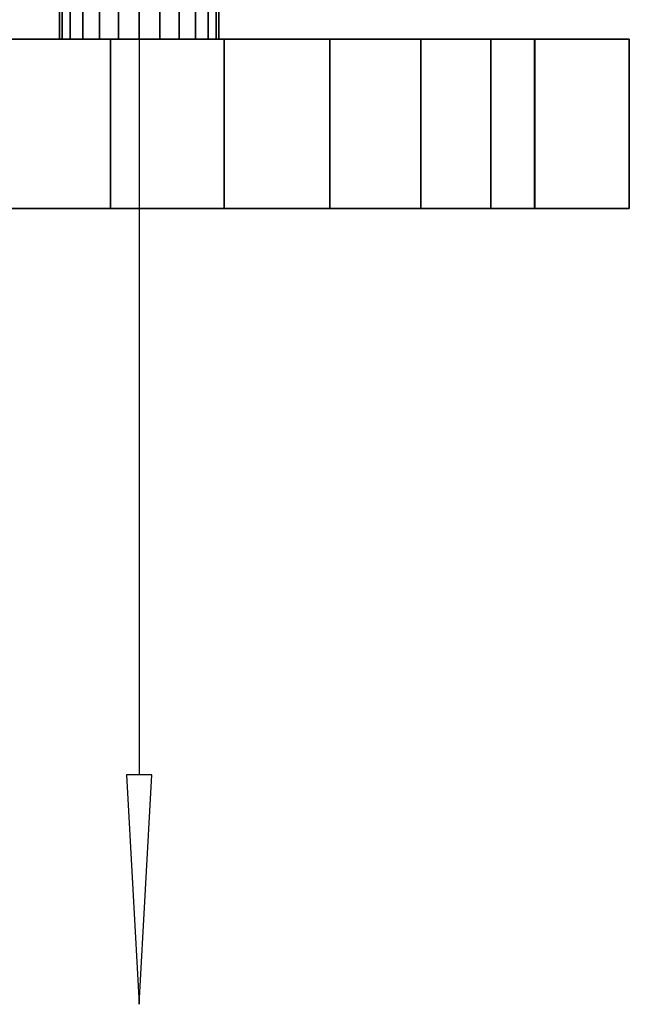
# Model space of a CAD drawing. Header units: millimetres. Extents: x -132 to 74, y -77 to 78.
# Tile 9 of 10: x 25 to 74, y -77 to 2. Entities that reach past the tile are written whole.
import ezdxf

# ---------------------------------------------------------------- set-up
doc = ezdxf.new("R2010")
doc.units = ezdxf.units.MM
doc.layers.add('P-SANR-FIXT', color=6, linetype='Continuous', lineweight=30)

msp = doc.modelspace()

# ---------------------------------------------------------------- linework, layer by layer
at = {"color": 5, "lineweight": 30}
msp.add_line((35, 45), (35, -58.632), dxfattribs=at)
msp.add_polyline3d([(35, -76.92, 0), (36.007, -58.632, -3.902), (33.993, -58.632, 3.902), (35, -76.92, 0)], dxfattribs=at)

# ---------------------------------------------------------------- meshes
at = {"layer": 'P-SANR-FIXT'}
mesh = msp.add_polyface(dxfattribs=at)
corners = [(41.35, 0), (41.134, 0, -1.644), (40.499, 0, -3.175), (39.49, 0, -4.49), (38.175, 0, -5.499), (36.644, 0, -6.134), (35, 0, -6.35), (33.356, 0, -6.134), (31.825, 0, -5.499), (30.51, 0, -4.49), (29.501, 0, -3.175), (28.866, 0, -1.644), (28.65, 0), (28.65, 45), (28.866, 45, -1.644), (29.501, 45, -3.175), (30.51, 45, -4.49), (31.825, 45, -5.499), (33.356, 45, -6.134), (35, 45, -6.35), (36.644, 45, -6.134), (38.175, 45, -5.499), (39.49, 45, -4.49), (40.499, 45, -3.175), (41.134, 45, -1.644), (41.35, 45)]
mesh.append_faces([[corners[k] for k in face] for face in [(13, 14, 11, 12), (0, 1, 24, 25)]], dxfattribs={"vtx1": -1})
mesh.append_faces([[corners[k] for k in face] for face in [(14, 15, 10, 11), (16, 17, 8, 9), (15, 16, 9, 10), (17, 18, 7, 8), (6, 7, 18, 19), (19, 20, 5, 6), (20, 21, 4, 5), (22, 23, 2, 3), (21, 22, 3, 4), (23, 24, 1, 2)]], dxfattribs={"vtx1": -1, "vtx3": -1})
mesh = msp.add_polyface(dxfattribs=at)
corners = [(28.65, 0), (28.866, 0, 1.644), (29.501, 0, 3.175), (30.51, 0, 4.49), (31.825, 0, 5.499), (33.356, 0, 6.134), (35, 0, 6.35), (36.644, 0, 6.134), (38.175, 0, 5.499), (39.49, 0, 4.49), (40.499, 0, 3.175), (41.134, 0, 1.644), (41.35, 0), (41.35, 45), (41.134, 45, 1.644), (40.499, 45, 3.175), (39.49, 45, 4.49), (38.175, 45, 5.499), (36.644, 45, 6.134), (35, 45, 6.35), (33.356, 45, 6.134), (31.825, 45, 5.499), (30.51, 45, 4.49), (29.501, 45, 3.175), (28.866, 45, 1.644), (28.65, 45)]
mesh.append_faces([[corners[k] for k in face] for face in [(13, 14, 11, 12), (0, 1, 24, 25)]], dxfattribs={"vtx1": -1})
mesh.append_faces([[corners[k] for k in face] for face in [(14, 15, 10, 11), (16, 17, 8, 9), (15, 16, 9, 10), (17, 18, 7, 8), (6, 7, 18, 19), (19, 20, 5, 6), (20, 21, 4, 5), (22, 23, 2, 3), (21, 22, 3, 4), (23, 24, 1, 2)]], dxfattribs={"vtx1": -1, "vtx3": -1})
mesh = msp.add_polyface(dxfattribs=at)
corners = [(32.724, 0, 53), (41.772, 0, 51.81), (50.205, 0, 48.321), (57.45, 0, 42.771), (63.013, 0, 35.537), (66.52, 0, 27.11), (74.062, 0, -15.409), (74.062, 0, -58.591), (66.517, 0, -101.11), (63.013, 0, -109.537), (57.45, 0, -116.771), (50.205, 0, -122.321), (41.772, 0, -125.81), (32.724, 0, -127), (-32.724, 0, -127), (-41.774, 0, -125.81), (-50.208, 0, -122.32), (-57.453, 0, -116.768), (-63.017, 0, -109.531), (-66.519, 0, -101.102), (-74.053, 0, -58.588), (-74.053, 0, -15.412), (-66.519, 0, 27.102), (-63.017, 0, 35.531), (-57.453, 0, 42.768), (-50.208, 0, 48.32), (-41.774, 0, 51.81), (-32.724, 0, 53)]
mesh.append_faces([[corners[k] for k in face] for face in [(0, 21, 27), (10, 13, 8, 9), (8, 13, 7)]], dxfattribs={"vtx0": -1, "vtx1": -1})
mesh.append_faces([[corners[k] for k in face] for face in [(27, 21, 22, 26)]], dxfattribs={"vtx0": -1, "vtx2": -1})
mesh.append_faces([[corners[k] for k in face] for face in [(0, 5, 6, 21)]], dxfattribs={"vtx0": -1, "vtx2": -1, "vtx3": -1})
mesh.append_faces([[corners[k] for k in face] for face in [(26, 22, 23, 24), (14, 18, 19, 20)]], dxfattribs={"vtx0": -1, "vtx3": -1})
mesh.append_faces([[corners[k] for k in face] for face in [(13, 14, 20, 7)]], dxfattribs={"vtx1": -1, "vtx2": -1, "vtx3": -1})
mesh.append_faces([[corners[k] for k in face] for face in [(20, 21, 6, 7), (0, 1, 4, 5)]], dxfattribs={"vtx1": -1, "vtx3": -1})
mesh.append_faces([[corners[k] for k in face] for face in [(24, 25, 26), (14, 15, 16)]], dxfattribs={"vtx2": -1})
mesh.append_faces([[corners[k] for k in face] for face in [(16, 17, 18, 14)]], dxfattribs={"vtx2": -1, "vtx3": -1})
mesh.append_faces([[corners[k] for k in face] for face in [(1, 2, 3, 4), (10, 11, 12, 13)]], dxfattribs={"vtx3": -1})
mesh = msp.add_polyface(dxfattribs=at)
corners = [(32.724, -13.5, 53), (32.724, 0, 53), (-32.724, 0, 53), (-32.724, -13.5, 53)]
mesh.append_faces([[corners[k] for k in face] for face in [(0, 1, 2, 3)]])
mesh = msp.add_polyface(dxfattribs=at)
corners = [(-32.724, -13.5, -127), (-32.724, 0, -127), (32.724, 0, -127), (32.724, -13.5, -127)]
mesh.append_faces([[corners[k] for k in face] for face in [(0, 1, 2, 3)]])
mesh = msp.add_polyface(dxfattribs=at)
corners = [(28.65, 0), (28.866, 0, -1.644), (29.501, 0, -3.175), (30.51, 0, -4.49), (31.825, 0, -5.499), (33.356, 0, -6.134), (35, 0, -6.35), (36.644, 0, -6.134), (38.175, 0, -5.499), (39.49, 0, -4.49), (40.499, 0, -3.175), (41.134, 0, -1.644), (41.35, 0), (41.134, 0, 1.644), (40.499, 0, 3.175), (39.49, 0, 4.49), (38.175, 0, 5.499), (36.644, 0, 6.134), (35, 0, 6.35), (33.356, 0, 6.134), (31.825, 0, 5.499), (30.51, 0, 4.49), (29.501, 0, 3.175), (28.866, 0, 1.644)]
mesh.append_faces([[corners[k] for k in face] for face in [(22, 20, 21)]], dxfattribs={"vtx0": -1})
mesh.append_faces([[corners[k] for k in face] for face in [(11, 23, 9, 10), (20, 15, 18, 19)]], dxfattribs={"vtx0": -1, "vtx1": -1})
mesh.append_faces([[corners[k] for k in face] for face in [(9, 23, 4, 5)]], dxfattribs={"vtx0": -1, "vtx1": -1, "vtx3": -1})
mesh.append_faces([[corners[k] for k in face] for face in [(17, 18, 15, 16)]], dxfattribs={"vtx1": -1})
mesh.append_faces([[corners[k] for k in face] for face in [(22, 23, 15, 20)]], dxfattribs={"vtx1": -1, "vtx2": -1, "vtx3": -1})
mesh.append_faces([[corners[k] for k in face] for face in [(5, 6, 7), (0, 1, 2, 23)]], dxfattribs={"vtx2": -1})
mesh.append_faces([[corners[k] for k in face] for face in [(7, 8, 9, 5), (2, 3, 4, 23), (11, 12, 13, 23), (13, 14, 15, 23)]], dxfattribs={"vtx2": -1, "vtx3": -1})
mesh = msp.add_polyface(dxfattribs=at)
corners = [(66.517, -13.5, -101.11), (63.013, -13.5, -109.537), (57.45, -13.5, -116.771), (50.205, -13.5, -122.321), (41.772, -13.5, -125.81), (32.724, -13.5, -127), (32.724, 0, -127), (41.772, 0, -125.81), (50.205, 0, -122.321), (57.45, 0, -116.771), (63.013, 0, -109.537), (66.517, 0, -101.11)]
mesh.append_faces([[corners[k] for k in face] for face in [(6, 7, 4, 5)]], dxfattribs={"vtx1": -1})
mesh.append_faces([[corners[k] for k in face] for face in [(7, 8, 3, 4), (2, 3, 8, 9), (9, 10, 1, 2)]], dxfattribs={"vtx1": -1, "vtx3": -1})
mesh.append_faces([[corners[k] for k in face] for face in [(10, 11, 0, 1)]], dxfattribs={"vtx3": -1})
mesh = msp.add_polyface(dxfattribs=at)
corners = [(32.724, -13.5, 53), (41.772, -13.5, 51.81), (50.205, -13.5, 48.321), (57.45, -13.5, 42.771), (63.013, -13.5, 35.537), (66.517, -13.5, 27.11), (66.517, 0, 27.11), (63.013, 0, 35.537), (57.45, 0, 42.771), (50.205, 0, 48.321), (41.772, 0, 51.81), (32.724, 0, 53)]
mesh.append_faces([[corners[k] for k in face] for face in [(6, 7, 4, 5)]], dxfattribs={"vtx1": -1})
mesh.append_faces([[corners[k] for k in face] for face in [(7, 8, 3, 4), (2, 3, 8, 9), (9, 10, 1, 2)]], dxfattribs={"vtx1": -1, "vtx3": -1})
mesh.append_faces([[corners[k] for k in face] for face in [(10, 11, 0, 1)]], dxfattribs={"vtx3": -1})
mesh = msp.add_polyface(dxfattribs=at)
corners = [(66.52, -13.5, 27.11), (74.062, -13.5, -15.409), (74.062, -13.5, -58.591), (66.52, -13.5, -101.11), (66.52, 0, -101.11), (74.062, 0, -58.591), (74.062, 0, -15.409), (66.52, 0, 27.11)]
mesh.append_faces([[corners[k] for k in face] for face in [(4, 5, 2, 3)]], dxfattribs={"vtx1": -1})
mesh.append_faces([[corners[k] for k in face] for face in [(1, 2, 5, 6)]], dxfattribs={"vtx1": -1, "vtx3": -1})
mesh.append_faces([[corners[k] for k in face] for face in [(6, 7, 0, 1)]], dxfattribs={"vtx3": -1})
mesh = msp.add_polyface(dxfattribs=at)
corners = [(32.724, -13.5, 53), (-32.724, -13.5, 53), (-41.774, -13.5, 51.81), (-50.208, -13.5, 48.32), (-57.453, -13.5, 42.768), (-63.017, -13.5, 35.531), (-66.519, -13.5, 27.102), (-74.053, -13.5, -15.412), (-74.053, -13.5, -58.588), (-66.519, -13.5, -101.102), (-63.017, -13.5, -109.531), (-57.453, -13.5, -116.768), (-50.208, -13.5, -122.32), (-41.774, -13.5, -125.81), (-32.724, -13.5, -127), (32.724, -13.5, -127), (41.772, -13.5, -125.81), (50.205, -13.5, -122.321), (57.45, -13.5, -116.771), (63.013, -13.5, -109.537), (66.52, -13.5, -101.11), (74.062, -13.5, -58.591), (74.062, -13.5, -15.409), (66.517, -13.5, 27.11), (63.013, -13.5, 35.537), (57.45, -13.5, 42.771), (50.205, -13.5, 48.321), (41.772, -13.5, 51.81)]
mesh.append_faces([[corners[k] for k in face] for face in [(4, 2, 3)]], dxfattribs={"vtx0": -1})
mesh.append_faces([[corners[k] for k in face] for face in [(15, 8, 14)]], dxfattribs={"vtx0": -1, "vtx1": -1})
mesh.append_faces([[corners[k] for k in face] for face in [(22, 0, 7, 8)]], dxfattribs={"vtx0": -1, "vtx1": -1, "vtx3": -1})
mesh.append_faces([[corners[k] for k in face] for face in [(10, 12, 13, 9), (9, 13, 14, 8)]], dxfattribs={"vtx0": -1, "vtx2": -1})
mesh.append_faces([[corners[k] for k in face] for face in [(0, 22, 23, 24), (15, 19, 20, 21)]], dxfattribs={"vtx0": -1, "vtx3": -1})
mesh.append_faces([[corners[k] for k in face] for face in [(11, 12, 10)]], dxfattribs={"vtx1": -1})
mesh.append_faces([[corners[k] for k in face] for face in [(18, 19, 15), (0, 1, 7)]], dxfattribs={"vtx1": -1, "vtx2": -1})
mesh.append_faces([[corners[k] for k in face] for face in [(21, 22, 8, 15)]], dxfattribs={"vtx1": -1, "vtx2": -1, "vtx3": -1})
mesh.append_faces([[corners[k] for k in face] for face in [(27, 0, 24, 25), (1, 2, 6, 7)]], dxfattribs={"vtx1": -1, "vtx3": -1})
mesh.append_faces([[corners[k] for k in face] for face in [(25, 26, 27), (16, 17, 18, 15)]], dxfattribs={"vtx2": -1})
mesh.append_faces([[corners[k] for k in face] for face in [(4, 5, 6, 2)]], dxfattribs={"vtx2": -1, "vtx3": -1})

doc.saveas('drawing.dxf')
